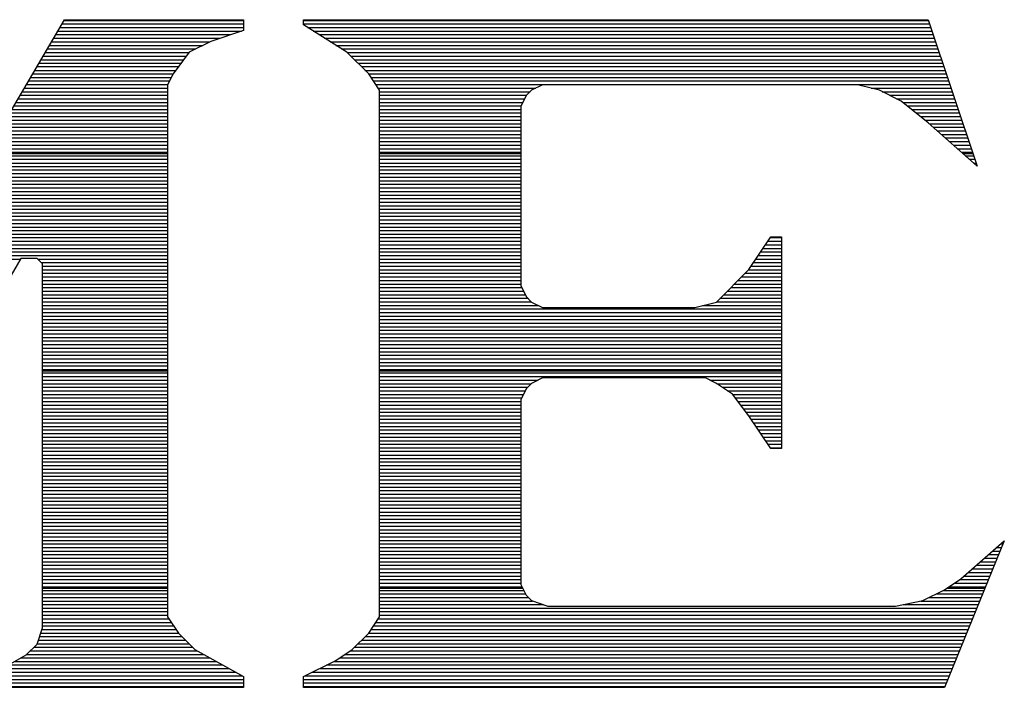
# Model space of a CAD drawing. Extents: x -197 to 9597, y -1478 to 7505.
# Tile 9 of 34: x 3015 to 3076, y -920 to -878. Entities that reach past the tile are written whole.
import ezdxf

# ---------------------------------------------------------------- set-up
doc = ezdxf.new("R2010")
doc.units = 0
doc.layers.add('DF_TITLE_BLOCK', color=2, linetype='CONTINUOUS')

msp = doc.modelspace()

# ---------------------------------------------------------------- linework, layer by layer
at = {"layer": 'DF_TITLE_BLOCK'}
for points in [[(3000.177, -907.61), (3017.397, -878.252)], [(3000.177, -907.61), (3017.397, -878.252)], [(3000.177, -907.61), (3017.397, -878.252)], [(3017.098, -878.74), (3028.527, -878.74)], [(3017.228, -878.519), (3028.527, -878.519)], [(3017.358, -878.299), (3028.527, -878.299)], [(3017.397, -878.252), (3028.527, -878.252)], [(3017.397, -878.252), (3028.527, -878.252)], [(3017.397, -878.252), (3028.527, -878.252)], [(3028.527, -878.252), (3028.527, -878.921)], [(3028.527, -878.252), (3028.527, -878.921)], [(3028.527, -878.252), (3028.527, -878.921)], [(3032.248, -878.578), (3032.248, -878.252)], [(3032.248, -878.252), (3071.047, -878.252)], [(3032.248, -878.252), (3071.047, -878.252)], [(3032.248, -878.578), (3032.248, -878.252)], [(3032.248, -878.252), (3071.047, -878.252)], [(3032.248, -878.578), (3032.248, -878.252)], [(3032.248, -878.299), (3071.067, -878.299)], [(3032.248, -878.519), (3071.149, -878.519)], [(3034.949, -880.271), (3032.248, -878.578)], [(3034.949, -880.271), (3032.248, -878.578)], [(3034.949, -880.271), (3032.248, -878.578)], [(3032.5, -878.74), (3071.216, -878.74)], [(3071.047, -878.252), (3074.098, -887.358)], [(3071.047, -878.252), (3074.098, -887.358)], [(3071.047, -878.252), (3074.098, -887.358)], [(3016.708, -879.401), (3027.067, -879.401)], [(3016.838, -879.181), (3027.74, -879.181)], [(3016.968, -878.968), (3028.397, -878.968)], [(3028.527, -878.921), (3026.5, -879.598)], [(3028.527, -878.921), (3026.5, -879.598)], [(3028.527, -878.921), (3026.5, -879.598)], [(3032.846, -878.968), (3071.287, -878.968)], [(3033.208, -879.181), (3071.37, -879.181)], [(3033.559, -879.401), (3071.437, -879.401)], [(3016.449, -879.85), (3026, -879.85)], [(3016.586, -879.63), (3026.437, -879.63)], [(3026.5, -879.598), (3025.149, -880.271)], [(3026.5, -879.598), (3025.149, -880.271)], [(3026.5, -879.598), (3025.149, -880.271)], [(3033.909, -879.63), (3071.519, -879.63)], [(3034.267, -879.85), (3071.586, -879.85)], [(3016.059, -880.512), (3024.968, -880.512)], [(3016.197, -880.291), (3025.137, -880.291)], [(3016.319, -880.071), (3025.559, -880.071)], [(3025.149, -880.271), (3024.149, -881.618)], [(3025.149, -880.271), (3024.149, -881.618)], [(3025.149, -880.271), (3024.149, -881.618)], [(3034.618, -880.071), (3071.669, -880.071)], [(3036.299, -881.618), (3034.949, -880.271)], [(3036.299, -881.618), (3034.949, -880.271)], [(3036.299, -881.618), (3034.949, -880.271)], [(3034.956, -880.291), (3071.74, -880.291)], [(3035.189, -880.512), (3071.807, -880.512)], [(3015.669, -881.169), (3024.476, -881.169)], [(3015.807, -880.96), (3024.637, -880.96)], [(3015.929, -880.74), (3024.807, -880.74)], [(3035.409, -880.74), (3071.889, -880.74)], [(3035.63, -880.96), (3071.956, -880.96)], [(3035.846, -881.169), (3072.027, -881.169)], [(3015.279, -881.838), (3024.027, -881.838)], [(3015.417, -881.618), (3024.149, -881.618)], [(3015.547, -881.401), (3024.307, -881.401)], [(3024.149, -881.618), (3023.799, -882.299)], [(3024.149, -881.618), (3023.799, -882.299)], [(3024.149, -881.618), (3023.799, -882.299)], [(3036.067, -881.401), (3072.098, -881.401)], [(3036.287, -881.618), (3072.177, -881.618)], [(3036.968, -882.63), (3036.299, -881.618)], [(3036.968, -882.63), (3036.299, -881.618)], [(3036.968, -882.63), (3036.299, -881.618)], [(3036.437, -881.838), (3072.248, -881.838)], [(3015.027, -882.279), (3023.807, -882.279)], [(3015.157, -882.059), (3023.917, -882.059)], [(3023.799, -882.299), (3023.799, -915.37)], [(3023.799, -882.299), (3023.799, -915.37)], [(3023.799, -882.299), (3023.799, -915.37)], [(3036.586, -882.059), (3072.326, -882.059)], [(3036.728, -882.279), (3072.397, -882.279)], [(3047.098, -882.299), (3046.417, -882.63)], [(3047.098, -882.299), (3046.417, -882.63)], [(3047.098, -882.299), (3046.417, -882.63)], [(3066.669, -882.299), (3047.098, -882.299)], [(3066.669, -882.299), (3047.098, -882.299)], [(3066.669, -882.299), (3047.098, -882.299)], [(3068.019, -882.63), (3066.669, -882.299)], [(3068.019, -882.63), (3066.669, -882.299)], [(3068.019, -882.63), (3066.669, -882.299)], [(3014.637, -882.949), (3023.799, -882.949)], [(3014.767, -882.728), (3023.799, -882.728)], [(3014.889, -882.512), (3023.799, -882.512)], [(3036.878, -882.512), (3046.677, -882.512)], [(3036.968, -915.37), (3036.968, -882.63)], [(3036.968, -915.37), (3036.968, -882.63)], [(3036.968, -915.37), (3036.968, -882.63)], [(3036.968, -882.728), (3046.319, -882.728)], [(3036.968, -882.949), (3046.106, -882.949)], [(3046.078, -882.968), (3045.748, -883.649)], [(3046.078, -882.968), (3045.748, -883.649)], [(3046.078, -882.968), (3045.748, -883.649)], [(3046.417, -882.63), (3046.078, -882.968)], [(3046.417, -882.63), (3046.078, -882.968)], [(3046.417, -882.63), (3046.078, -882.968)], [(3067.508, -882.512), (3072.476, -882.512)], [(3069.37, -883.311), (3068.019, -882.63)], [(3069.37, -883.311), (3068.019, -882.63)], [(3069.37, -883.311), (3068.019, -882.63)], [(3068.197, -882.728), (3072.547, -882.728)], [(3068.649, -882.949), (3072.63, -882.949)], [(3014.248, -883.61), (3023.799, -883.61)], [(3014.378, -883.39), (3023.799, -883.39)], [(3014.5, -883.169), (3023.799, -883.169)], [(3036.968, -883.169), (3045.976, -883.169)], [(3036.968, -883.39), (3045.87, -883.39)], [(3036.968, -883.61), (3045.76, -883.61)], [(3045.748, -883.649), (3045.748, -894.779)], [(3045.748, -883.649), (3045.748, -894.779)], [(3045.748, -883.649), (3045.748, -894.779)], [(3069.086, -883.169), (3072.697, -883.169)], [(3071.047, -884.661), (3069.37, -883.311)], [(3071.047, -884.661), (3069.37, -883.311)], [(3071.047, -884.661), (3069.37, -883.311)], [(3069.468, -883.39), (3072.767, -883.39)], [(3069.748, -883.61), (3072.838, -883.61)], [(3013.858, -884.279), (3023.799, -884.279)], [(3013.988, -884.051), (3023.799, -884.051)], [(3014.118, -883.83), (3023.799, -883.83)], [(3036.968, -883.83), (3045.748, -883.83)], [(3036.968, -884.051), (3045.748, -884.051)], [(3036.968, -884.279), (3045.748, -884.279)], [(3070.027, -883.83), (3072.917, -883.83)], [(3070.299, -884.051), (3072.988, -884.051)], [(3070.578, -884.279), (3073.059, -884.279)], [(3013.468, -884.941), (3023.799, -884.941)], [(3013.598, -884.72), (3023.799, -884.72)], [(3013.728, -884.5), (3023.799, -884.5)], [(3036.968, -884.5), (3045.748, -884.5)], [(3036.968, -884.72), (3045.748, -884.72)], [(3036.968, -884.941), (3045.748, -884.941)], [(3070.858, -884.5), (3073.137, -884.5)], [(3074.098, -887.358), (3071.047, -884.661)], [(3074.098, -887.358), (3071.047, -884.661)], [(3074.098, -887.358), (3071.047, -884.661)], [(3071.13, -884.72), (3073.208, -884.72)], [(3071.37, -884.941), (3073.287, -884.941)], [(3013.208, -885.382), (3023.799, -885.382)], [(3013.338, -885.161), (3023.799, -885.161)], [(3036.968, -885.161), (3045.748, -885.161)], [(3036.968, -885.382), (3045.748, -885.382)], [(3071.618, -885.161), (3073.358, -885.161)], [(3071.87, -885.382), (3073.437, -885.382)], [(3012.819, -886.051), (3023.799, -886.051)], [(3012.949, -885.819), (3023.799, -885.819)], [(3013.078, -885.598), (3023.799, -885.598)], [(3036.968, -885.598), (3045.748, -885.598)], [(3036.968, -885.819), (3045.748, -885.819)], [(3036.968, -886.051), (3045.748, -886.051)], [(3072.118, -885.598), (3073.508, -885.598)], [(3072.37, -885.819), (3073.578, -885.819)], [(3072.618, -886.051), (3073.657, -886.051)], [(3012.429, -886.708), (3023.799, -886.708)], [(3012.508, -886.578), (3023.799, -886.578)], [(3012.559, -886.488), (3023.799, -886.488)], [(3012.689, -886.271), (3023.799, -886.271)], [(3036.968, -886.271), (3045.748, -886.271)], [(3036.968, -886.488), (3045.748, -886.488)], [(3036.968, -886.578), (3045.748, -886.578)], [(3036.968, -886.708), (3045.748, -886.708)], [(3072.87, -886.271), (3073.728, -886.271)], [(3073.118, -886.488), (3073.799, -886.488)], [(3073.216, -886.578), (3073.826, -886.578)], [(3073.358, -886.708), (3073.878, -886.708)], [(3012.039, -887.37), (3023.799, -887.37)], [(3012.169, -887.161), (3023.799, -887.161)], [(3012.299, -886.929), (3023.799, -886.929)], [(3036.968, -886.929), (3045.748, -886.929)], [(3036.968, -887.161), (3045.748, -887.161)], [(3036.968, -887.37), (3045.748, -887.37)], [(3073.618, -886.929), (3073.949, -886.929)], [(3073.858, -887.161), (3074.019, -887.161)], [(3011.779, -887.819), (3023.799, -887.819)], [(3011.909, -887.59), (3023.799, -887.59)], [(3036.968, -887.59), (3045.748, -887.59)], [(3036.968, -887.819), (3045.748, -887.819)], [(3011.389, -888.48), (3023.799, -888.48)], [(3011.519, -888.26), (3023.799, -888.26)], [(3011.649, -888.039), (3023.799, -888.039)], [(3036.968, -888.039), (3045.748, -888.039)], [(3036.968, -888.26), (3045.748, -888.26)], [(3036.968, -888.48), (3045.748, -888.48)], [(3011.008, -889.149), (3023.799, -889.149)], [(3011.13, -888.929), (3023.799, -888.929)], [(3011.26, -888.701), (3023.799, -888.701)], [(3036.968, -888.701), (3045.748, -888.701)], [(3036.968, -888.929), (3045.748, -888.929)], [(3036.968, -889.149), (3045.748, -889.149)], [(3010.618, -889.811), (3023.799, -889.811)], [(3010.74, -889.59), (3023.799, -889.59)], [(3010.87, -889.358), (3023.799, -889.358)], [(3036.968, -889.358), (3045.748, -889.358)], [(3036.968, -889.59), (3045.748, -889.59)], [(3036.968, -889.811), (3045.748, -889.811)], [(3010.346, -890.252), (3023.799, -890.252)], [(3010.476, -890.031), (3023.799, -890.031)], [(3036.968, -890.031), (3045.748, -890.031)], [(3036.968, -890.252), (3045.748, -890.252)], [(3009.968, -890.921), (3023.799, -890.921)], [(3010.086, -890.701), (3023.799, -890.701)], [(3010.228, -890.468), (3023.799, -890.468)], [(3036.968, -890.468), (3045.748, -890.468)], [(3036.968, -890.701), (3045.748, -890.701)], [(3036.968, -890.921), (3045.748, -890.921)], [(3009.578, -891.578), (3023.799, -891.578)], [(3009.697, -891.358), (3023.799, -891.358)], [(3009.838, -891.141), (3023.799, -891.141)], [(3036.968, -891.141), (3045.748, -891.141)], [(3036.968, -891.358), (3045.748, -891.358)], [(3036.968, -891.578), (3045.748, -891.578)], [(3009.189, -892.24), (3023.799, -892.24)], [(3009.307, -892.019), (3023.799, -892.019)], [(3009.449, -891.799), (3023.799, -891.799)], [(3036.968, -891.799), (3045.748, -891.799)], [(3036.968, -892.019), (3045.748, -892.019)], [(3036.968, -892.24), (3045.748, -892.24)], [(3059.917, -893.771), (3061.267, -891.748)], [(3059.917, -893.771), (3061.267, -891.748)], [(3059.917, -893.771), (3061.267, -891.748)], [(3060.937, -892.24), (3061.949, -892.24)], [(3061.078, -892.019), (3061.949, -892.019)], [(3061.228, -891.799), (3061.949, -891.799)], [(3061.267, -891.748), (3061.949, -891.748)], [(3061.267, -891.748), (3061.949, -891.748)], [(3061.267, -891.748), (3061.949, -891.748)], [(3061.949, -891.748), (3061.949, -904.909)], [(3061.949, -891.748), (3061.949, -904.909)], [(3061.949, -891.748), (3061.949, -904.909)], [(3008.929, -892.689), (3023.799, -892.689)], [(3009.059, -892.468), (3023.799, -892.468)], [(3036.968, -892.468), (3045.748, -892.468)], [(3036.968, -892.689), (3045.748, -892.689)], [(3060.637, -892.689), (3061.949, -892.689)], [(3060.787, -892.468), (3061.949, -892.468)], [(3014.697, -893.098), (2998.826, -920.429)], [(3014.697, -893.098), (2998.826, -920.429)], [(3014.697, -893.098), (2998.826, -920.429)], [(3008.669, -893.13), (3014.669, -893.13)], [(3008.799, -892.909), (3023.799, -892.909)], [(3015.697, -893.098), (3014.697, -893.098)], [(3015.697, -893.098), (3014.697, -893.098)], [(3015.697, -893.098), (3014.697, -893.098)], [(3016.047, -893.429), (3015.697, -893.098)], [(3016.047, -893.429), (3015.697, -893.098)], [(3016.047, -893.429), (3015.697, -893.098)], [(3015.74, -893.13), (3023.799, -893.13)], [(3015.956, -893.35), (3023.799, -893.35)], [(3016.047, -916.051), (3016.047, -893.429)], [(3016.047, -916.051), (3016.047, -893.429)], [(3016.047, -916.051), (3016.047, -893.429)], [(3036.968, -892.909), (3045.748, -892.909)], [(3036.968, -893.13), (3045.748, -893.13)], [(3036.968, -893.35), (3045.748, -893.35)], [(3060.197, -893.35), (3061.949, -893.35)], [(3060.338, -893.13), (3061.949, -893.13)], [(3060.488, -892.909), (3061.949, -892.909)], [(3016.047, -893.571), (3023.799, -893.571)], [(3016.047, -893.791), (3023.799, -893.791)], [(3016.047, -894.012), (3023.799, -894.012)], [(3036.968, -893.571), (3045.748, -893.571)], [(3036.968, -893.791), (3045.748, -893.791)], [(3036.968, -894.012), (3045.748, -894.012)], [(3057.897, -895.799), (3059.917, -893.771)], [(3057.897, -895.799), (3059.917, -893.771)], [(3057.897, -895.799), (3059.917, -893.771)], [(3059.669, -894.012), (3061.949, -894.012)], [(3059.889, -893.791), (3061.949, -893.791)], [(3060.047, -893.571), (3061.949, -893.571)], [(3016.047, -894.24), (3023.799, -894.24)], [(3016.047, -894.46), (3023.799, -894.46)], [(3016.047, -894.681), (3023.799, -894.681)], [(3036.968, -894.24), (3045.748, -894.24)], [(3036.968, -894.46), (3045.748, -894.46)], [(3036.968, -894.681), (3045.748, -894.681)], [(3059.008, -894.681), (3061.949, -894.681)], [(3059.228, -894.46), (3061.949, -894.46)], [(3059.449, -894.24), (3061.949, -894.24)], [(3016.047, -894.901), (3023.799, -894.901)], [(3016.047, -895.118), (3023.799, -895.118)], [(3036.968, -894.901), (3045.799, -894.901)], [(3036.968, -895.118), (3045.909, -895.118)], [(3045.748, -894.779), (3046.078, -895.46)], [(3045.748, -894.779), (3046.078, -895.46)], [(3045.748, -894.779), (3046.078, -895.46)], [(3058.567, -895.118), (3061.949, -895.118)], [(3058.787, -894.901), (3061.949, -894.901)], [(3016.047, -895.35), (3023.799, -895.35)], [(3016.047, -895.559), (3023.799, -895.559)], [(3016.047, -895.779), (3023.799, -895.779)], [(3036.968, -895.35), (3046.019, -895.35)], [(3036.968, -895.559), (3046.189, -895.559)], [(3036.968, -895.779), (3046.409, -895.779)], [(3046.078, -895.46), (3046.417, -895.799)], [(3046.078, -895.46), (3046.417, -895.799)], [(3046.078, -895.46), (3046.417, -895.799)], [(3046.417, -895.799), (3047.098, -896.13)], [(3046.417, -895.799), (3047.098, -896.13)], [(3046.417, -895.799), (3047.098, -896.13)], [(3056.547, -896.13), (3057.897, -895.799)], [(3056.547, -896.13), (3057.897, -895.799)], [(3056.547, -896.13), (3057.897, -895.799)], [(3057.897, -895.779), (3061.949, -895.779)], [(3058.118, -895.559), (3061.949, -895.559)], [(3058.346, -895.35), (3061.949, -895.35)], [(3016.047, -896.012), (3023.799, -896.012)], [(3016.047, -896.228), (3023.799, -896.228)], [(3016.047, -896.449), (3023.799, -896.449)], [(3036.968, -896.012), (3046.838, -896.012)], [(3036.968, -896.228), (3061.949, -896.228)], [(3036.968, -896.449), (3061.949, -896.449)], [(3047.098, -896.13), (3056.547, -896.13)], [(3047.098, -896.13), (3056.547, -896.13)], [(3047.098, -896.13), (3056.547, -896.13)], [(3057.039, -896.012), (3061.949, -896.012)], [(3016.047, -896.669), (3023.799, -896.669)], [(3016.047, -896.89), (3023.799, -896.89)], [(3016.047, -897.118), (3023.799, -897.118)], [(3036.968, -896.669), (3061.949, -896.669)], [(3036.968, -896.89), (3061.949, -896.89)], [(3036.968, -897.118), (3061.949, -897.118)], [(3016.047, -897.338), (3023.799, -897.338)], [(3016.047, -897.551), (3023.799, -897.551)], [(3016.047, -897.779), (3023.799, -897.779)], [(3036.968, -897.338), (3061.949, -897.338)], [(3036.968, -897.551), (3061.949, -897.551)], [(3036.968, -897.779), (3061.949, -897.779)], [(3016.047, -898), (3023.799, -898)], [(3016.047, -898.22), (3023.799, -898.22)], [(3036.968, -898), (3061.949, -898)], [(3036.968, -898.22), (3061.949, -898.22)], [(3016.047, -898.441), (3023.799, -898.441)], [(3016.047, -898.661), (3023.799, -898.661)], [(3016.047, -898.89), (3023.799, -898.89)], [(3036.968, -898.441), (3061.949, -898.441)], [(3036.968, -898.661), (3061.949, -898.661)], [(3036.968, -898.89), (3061.949, -898.89)], [(3016.047, -899.11), (3023.799, -899.11)], [(3016.047, -899.33), (3023.799, -899.33)], [(3016.047, -899.551), (3023.799, -899.551)], [(3036.968, -899.11), (3061.949, -899.11)], [(3036.968, -899.33), (3061.949, -899.33)], [(3036.968, -899.551), (3061.949, -899.551)], [(3016.047, -899.771), (3023.799, -899.771)], [(3016.047, -899.988), (3023.799, -899.988)], [(3016.047, -900.078), (3023.799, -900.078)], [(3016.047, -900.208), (3023.799, -900.208)], [(3036.968, -899.771), (3061.949, -899.771)], [(3036.968, -899.988), (3061.949, -899.988)], [(3036.968, -900.078), (3061.949, -900.078)], [(3036.968, -900.208), (3061.949, -900.208)], [(3016.047, -900.429), (3023.799, -900.429)], [(3016.047, -900.661), (3023.799, -900.661)], [(3036.968, -900.429), (3061.949, -900.429)], [(3036.968, -900.661), (3046.819, -900.661)], [(3047.098, -900.519), (3046.417, -900.858)], [(3047.098, -900.519), (3046.417, -900.858)], [(3047.098, -900.519), (3046.417, -900.858)], [(3057.216, -900.519), (3047.098, -900.519)], [(3057.216, -900.519), (3047.098, -900.519)], [(3057.216, -900.519), (3047.098, -900.519)], [(3057.897, -900.858), (3057.216, -900.519)], [(3057.897, -900.858), (3057.216, -900.519)], [(3057.897, -900.858), (3057.216, -900.519)], [(3057.488, -900.661), (3061.949, -900.661)], [(3016.047, -900.882), (3023.799, -900.882)], [(3016.047, -901.098), (3023.799, -901.098)], [(3016.047, -901.319), (3023.799, -901.319)], [(3036.968, -900.882), (3046.397, -900.882)], [(3036.968, -901.098), (3046.177, -901.098)], [(3036.968, -901.319), (3046.019, -901.319)], [(3046.078, -901.201), (3045.748, -901.87)], [(3046.078, -901.201), (3045.748, -901.87)], [(3046.078, -901.201), (3045.748, -901.87)], [(3046.417, -900.858), (3046.078, -901.201)], [(3046.417, -900.858), (3046.078, -901.201)], [(3046.417, -900.858), (3046.078, -901.201)], [(3058.897, -901.531), (3057.897, -900.858)], [(3058.897, -901.531), (3057.897, -900.858)], [(3058.897, -901.531), (3057.897, -900.858)], [(3057.929, -900.882), (3061.949, -900.882)], [(3058.26, -901.098), (3061.949, -901.098)], [(3058.586, -901.319), (3061.949, -901.319)], [(3016.047, -901.539), (3023.799, -901.539)], [(3016.047, -901.76), (3023.799, -901.76)], [(3016.047, -901.98), (3023.799, -901.98)], [(3036.968, -901.539), (3045.909, -901.539)], [(3036.968, -901.76), (3045.799, -901.76)], [(3036.968, -901.98), (3045.748, -901.98)], [(3045.748, -901.87), (3045.748, -913.35)], [(3045.748, -901.87), (3045.748, -913.35)], [(3045.748, -901.87), (3045.748, -913.35)], [(3059.917, -902.882), (3058.897, -901.531)], [(3059.917, -902.882), (3058.897, -901.531)], [(3059.917, -902.882), (3058.897, -901.531)], [(3058.909, -901.539), (3061.949, -901.539)], [(3059.078, -901.76), (3061.949, -901.76)], [(3059.248, -901.98), (3061.949, -901.98)], [(3016.047, -902.201), (3023.799, -902.201)], [(3016.047, -902.429), (3023.799, -902.429)], [(3016.047, -902.649), (3023.799, -902.649)], [(3036.968, -902.201), (3045.748, -902.201)], [(3036.968, -902.429), (3045.748, -902.429)], [(3036.968, -902.649), (3045.748, -902.649)], [(3059.409, -902.201), (3061.949, -902.201)], [(3059.578, -902.429), (3061.949, -902.429)], [(3059.74, -902.649), (3061.949, -902.649)], [(3016.047, -902.87), (3023.799, -902.87)], [(3016.047, -903.09), (3023.799, -903.09)], [(3036.968, -902.87), (3045.748, -902.87)], [(3036.968, -903.09), (3045.748, -903.09)], [(3059.909, -902.87), (3061.949, -902.87)], [(3061.267, -904.909), (3059.917, -902.882)], [(3061.267, -904.909), (3059.917, -902.882)], [(3061.267, -904.909), (3059.917, -902.882)], [(3060.059, -903.09), (3061.949, -903.09)], [(3016.047, -903.311), (3023.799, -903.311)], [(3016.047, -903.539), (3023.799, -903.539)], [(3016.047, -903.748), (3023.799, -903.748)], [(3036.968, -903.311), (3045.748, -903.311)], [(3036.968, -903.539), (3045.748, -903.539)], [(3036.968, -903.748), (3045.748, -903.748)], [(3060.208, -903.311), (3061.949, -903.311)], [(3060.346, -903.539), (3061.949, -903.539)], [(3060.5, -903.748), (3061.949, -903.748)], [(3016.047, -903.968), (3023.799, -903.968)], [(3016.047, -904.201), (3023.799, -904.201)], [(3016.047, -904.421), (3023.799, -904.421)], [(3036.968, -903.968), (3045.748, -903.968)], [(3036.968, -904.201), (3045.748, -904.201)], [(3036.968, -904.421), (3045.748, -904.421)], [(3060.649, -903.968), (3061.949, -903.968)], [(3060.787, -904.201), (3061.949, -904.201)], [(3060.937, -904.421), (3061.949, -904.421)], [(3016.047, -904.641), (3023.799, -904.641)], [(3016.047, -904.858), (3023.799, -904.858)], [(3016.047, -905.078), (3023.799, -905.078)], [(3036.968, -904.641), (3045.748, -904.641)], [(3036.968, -904.858), (3045.748, -904.858)], [(3036.968, -905.078), (3045.748, -905.078)], [(3061.086, -904.641), (3061.949, -904.641)], [(3061.236, -904.858), (3061.949, -904.858)], [(3061.949, -904.909), (3061.267, -904.909)], [(3061.949, -904.909), (3061.267, -904.909)], [(3061.949, -904.909), (3061.267, -904.909)], [(3016.047, -905.311), (3023.799, -905.311)], [(3016.047, -905.531), (3023.799, -905.531)], [(3016.047, -905.74), (3023.799, -905.74)], [(3036.968, -905.311), (3045.748, -905.311)], [(3036.968, -905.531), (3045.748, -905.531)], [(3036.968, -905.74), (3045.748, -905.74)], [(3016.047, -905.968), (3023.799, -905.968)], [(3016.047, -906.189), (3023.799, -906.189)], [(3036.968, -905.968), (3045.748, -905.968)], [(3036.968, -906.189), (3045.748, -906.189)], [(3016.047, -906.409), (3023.799, -906.409)], [(3016.047, -906.63), (3023.799, -906.63)], [(3016.047, -906.85), (3023.799, -906.85)], [(3036.968, -906.409), (3045.748, -906.409)], [(3036.968, -906.63), (3045.748, -906.63)], [(3036.968, -906.85), (3045.748, -906.85)], [(3016.047, -907.078), (3023.799, -907.078)], [(3016.047, -907.299), (3023.799, -907.299)], [(3016.047, -907.519), (3023.799, -907.519)], [(3036.968, -907.078), (3045.748, -907.078)], [(3036.968, -907.299), (3045.748, -907.299)], [(3036.968, -907.519), (3045.748, -907.519)], [(3016.047, -907.74), (3023.799, -907.74)], [(3016.047, -907.96), (3023.799, -907.96)], [(3016.047, -908.181), (3023.799, -908.181)], [(3036.968, -907.74), (3045.748, -907.74)], [(3036.968, -907.96), (3045.748, -907.96)], [(3036.968, -908.181), (3045.748, -908.181)], [(3016.047, -908.401), (3023.799, -908.401)], [(3016.047, -908.618), (3023.799, -908.618)], [(3036.968, -908.401), (3045.748, -908.401)], [(3036.968, -908.618), (3045.748, -908.618)], [(3016.047, -908.85), (3023.799, -908.85)], [(3016.047, -909.071), (3023.799, -909.071)], [(3016.047, -909.291), (3023.799, -909.291)], [(3036.968, -908.85), (3045.748, -908.85)], [(3036.968, -909.071), (3045.748, -909.071)], [(3036.968, -909.291), (3045.748, -909.291)], [(3016.047, -909.512), (3023.799, -909.512)], [(3016.047, -909.728), (3023.799, -909.728)], [(3016.047, -909.949), (3023.799, -909.949)], [(3036.968, -909.512), (3045.748, -909.512)], [(3036.968, -909.728), (3045.748, -909.728)], [(3036.968, -909.949), (3045.748, -909.949)], [(3016.047, -910.169), (3023.799, -910.169)], [(3016.047, -910.39), (3023.799, -910.39)], [(3016.047, -910.618), (3023.799, -910.618)], [(3036.968, -910.169), (3045.748, -910.169)], [(3036.968, -910.39), (3045.748, -910.39)], [(3036.968, -910.618), (3045.748, -910.618)], [(3016.047, -910.838), (3023.799, -910.838)], [(3016.047, -911.059), (3023.799, -911.059)], [(3036.968, -910.838), (3045.748, -910.838)], [(3036.968, -911.059), (3045.748, -911.059)], [(3075.779, -910.649), (3072.067, -919.76)], [(3075.779, -910.649), (3072.067, -919.76)], [(3075.779, -910.649), (3072.067, -919.76)], [(3073.078, -913.012), (3075.779, -910.649)], [(3073.078, -913.012), (3075.779, -910.649)], [(3073.078, -913.012), (3075.779, -910.649)], [(3075.307, -911.059), (3075.606, -911.059)], [(3075.559, -910.838), (3075.697, -910.838)], [(3016.047, -911.279), (3023.799, -911.279)], [(3016.047, -911.5), (3023.799, -911.5)], [(3016.047, -911.728), (3023.799, -911.728)], [(3036.968, -911.279), (3045.748, -911.279)], [(3036.968, -911.5), (3045.748, -911.5)], [(3036.968, -911.728), (3045.748, -911.728)], [(3074.547, -911.728), (3075.338, -911.728)], [(3074.799, -911.5), (3075.429, -911.5)], [(3075.059, -911.279), (3075.519, -911.279)], [(3016.047, -911.941), (3023.799, -911.941)], [(3016.047, -912.161), (3023.799, -912.161)], [(3016.047, -912.39), (3023.799, -912.39)], [(3036.968, -911.941), (3045.748, -911.941)], [(3036.968, -912.161), (3045.748, -912.161)], [(3036.968, -912.39), (3045.748, -912.39)], [(3073.787, -912.39), (3075.067, -912.39)], [(3074.039, -912.161), (3075.157, -912.161)], [(3074.287, -911.941), (3075.248, -911.941)], [(3016.047, -912.61), (3023.799, -912.61)], [(3016.047, -912.83), (3023.799, -912.83)], [(3016.047, -913.051), (3023.799, -913.051)], [(3036.968, -912.61), (3045.748, -912.61)], [(3036.968, -912.83), (3045.748, -912.83)], [(3036.968, -913.051), (3045.748, -913.051)], [(3072.067, -913.681), (3073.078, -913.012)], [(3072.067, -913.681), (3073.078, -913.012)], [(3072.067, -913.681), (3073.078, -913.012)], [(3073.019, -913.051), (3074.799, -913.051)], [(3073.287, -912.83), (3074.889, -912.83)], [(3073.539, -912.61), (3074.976, -912.61)], [(3016.047, -913.271), (3023.799, -913.271)], [(3016.047, -913.5), (3023.799, -913.5)], [(3016.047, -913.578), (3023.799, -913.578)], [(3036.968, -913.271), (3045.748, -913.271)], [(3036.968, -913.5), (3045.819, -913.5)], [(3036.968, -913.578), (3045.858, -913.578)], [(3045.748, -913.35), (3046.078, -914.019)], [(3045.748, -913.35), (3046.078, -914.019)], [(3045.748, -913.35), (3046.078, -914.019)], [(3070.716, -914.358), (3072.067, -913.681)], [(3070.716, -914.358), (3072.067, -913.681)], [(3070.716, -914.358), (3072.067, -913.681)], [(3072.216, -913.578), (3074.578, -913.578)], [(3072.346, -913.5), (3074.618, -913.5)], [(3072.677, -913.271), (3074.708, -913.271)], [(3016.047, -913.72), (3023.799, -913.72)], [(3016.047, -913.941), (3023.799, -913.941)], [(3016.047, -914.161), (3023.799, -914.161)], [(3036.968, -913.72), (3045.929, -913.72)], [(3036.968, -913.941), (3046.039, -913.941)], [(3036.968, -914.161), (3046.216, -914.161)], [(3046.078, -914.019), (3046.417, -914.358)], [(3046.078, -914.019), (3046.417, -914.358)], [(3046.078, -914.019), (3046.417, -914.358)], [(3071.106, -914.161), (3074.346, -914.161)], [(3071.559, -913.941), (3074.437, -913.941)], [(3072, -913.72), (3074.527, -913.72)], [(3016.047, -914.382), (3023.799, -914.382)], [(3016.047, -914.598), (3023.799, -914.598)], [(3016.047, -914.819), (3023.799, -914.819)], [(3036.968, -914.382), (3046.476, -914.382)], [(3036.968, -914.598), (3047.149, -914.598)], [(3036.968, -914.819), (3074.078, -914.819)], [(3046.417, -914.358), (3047.429, -914.701)], [(3046.417, -914.358), (3047.429, -914.701)], [(3046.417, -914.358), (3047.429, -914.701)], [(3047.429, -914.701), (3069.027, -914.701)], [(3047.429, -914.701), (3069.027, -914.701)], [(3047.429, -914.701), (3069.027, -914.701)], [(3069.027, -914.701), (3070.716, -914.358)], [(3069.027, -914.701), (3070.716, -914.358)], [(3069.027, -914.701), (3070.716, -914.358)], [(3069.5, -914.598), (3074.169, -914.598)], [(3070.598, -914.382), (3074.26, -914.382)], [(3016.047, -915.039), (3023.799, -915.039)], [(3016.047, -915.271), (3023.799, -915.271)], [(3016.047, -915.488), (3023.878, -915.488)], [(3023.799, -915.37), (3024.476, -916.382)], [(3023.799, -915.37), (3024.476, -916.382)], [(3023.799, -915.37), (3024.476, -916.382)], [(3036.299, -916.382), (3036.968, -915.37)], [(3036.299, -916.382), (3036.968, -915.37)], [(3036.299, -916.382), (3036.968, -915.37)], [(3036.889, -915.488), (3073.807, -915.488)], [(3036.968, -915.039), (3073.988, -915.039)], [(3036.968, -915.271), (3073.897, -915.271)], [(3015.697, -917.059), (3016.047, -916.051)], [(3015.697, -917.059), (3016.047, -916.051)], [(3015.697, -917.059), (3016.047, -916.051)], [(3016.047, -915.708), (3024.027, -915.708)], [(3016.047, -915.929), (3024.177, -915.929)], [(3036.598, -915.929), (3073.63, -915.929)], [(3036.74, -915.708), (3073.716, -915.708)], [(3015.858, -916.59), (3024.689, -916.59)], [(3015.929, -916.37), (3024.476, -916.37)], [(3016.008, -916.149), (3024.326, -916.149)], [(3024.476, -916.382), (3025.5, -917.401)], [(3024.476, -916.382), (3025.5, -917.401)], [(3024.476, -916.382), (3025.5, -917.401)], [(3035.279, -917.401), (3036.299, -916.382)], [(3035.279, -917.401), (3036.299, -916.382)], [(3035.279, -917.401), (3036.299, -916.382)], [(3036.078, -916.59), (3073.358, -916.59)], [(3036.299, -916.37), (3073.449, -916.37)], [(3036.449, -916.149), (3073.539, -916.149)], [(3015.027, -917.728), (3015.697, -917.059)], [(3015.027, -917.728), (3015.697, -917.059)], [(3015.027, -917.728), (3015.697, -917.059)], [(3015.508, -917.26), (3025.358, -917.26)], [(3015.708, -917.039), (3025.137, -917.039)], [(3015.787, -916.811), (3024.909, -916.811)], [(3035.417, -917.26), (3073.086, -917.26)], [(3035.637, -917.039), (3073.177, -917.039)], [(3035.858, -916.811), (3073.267, -916.811)], [(3012.669, -919.078), (3015.027, -917.728)], [(3012.669, -919.078), (3015.027, -917.728)], [(3012.669, -919.078), (3015.027, -917.728)], [(3014.697, -917.921), (3026.437, -917.921)], [(3015.059, -917.701), (3026.039, -917.701)], [(3015.279, -917.48), (3025.649, -917.48)], [(3025.5, -917.401), (3028.527, -919.078)], [(3025.5, -917.401), (3028.527, -919.078)], [(3025.5, -917.401), (3028.527, -919.078)], [(3034.267, -918.071), (3035.279, -917.401)], [(3034.267, -918.071), (3035.279, -917.401)], [(3034.267, -918.071), (3035.279, -917.401)], [(3034.488, -917.921), (3072.819, -917.921)], [(3034.819, -917.701), (3072.909, -917.701)], [(3035.157, -917.48), (3073, -917.48)], [(3013.539, -918.578), (3027.637, -918.578)], [(3013.929, -918.358), (3027.236, -918.358)], [(3014.307, -918.141), (3026.838, -918.141)], [(3032.248, -919.078), (3034.267, -918.071)], [(3032.248, -919.078), (3034.267, -918.071)], [(3032.248, -919.078), (3034.267, -918.071)], [(3033.236, -918.578), (3072.547, -918.578)], [(3033.677, -918.358), (3072.637, -918.358)], [(3034.118, -918.141), (3072.728, -918.141)], [(3012.76, -919.031), (3028.437, -919.031)], [(3013.149, -918.811), (3028.027, -918.811)], [(3028.527, -919.078), (3028.527, -919.76)], [(3028.527, -919.078), (3028.527, -919.76)], [(3028.527, -919.078), (3028.527, -919.76)], [(3032.248, -919.76), (3032.248, -919.078)], [(3032.248, -919.76), (3032.248, -919.078)], [(3032.248, -919.76), (3032.248, -919.078)], [(3032.346, -919.031), (3072.37, -919.031)], [(3032.787, -918.811), (3072.456, -918.811)], [(3012.669, -919.252), (3028.527, -919.252)], [(3012.669, -919.468), (3028.527, -919.468)], [(3012.669, -919.689), (3028.527, -919.689)], [(3028.527, -919.76), (3012.669, -919.76)], [(3028.527, -919.76), (3012.669, -919.76)], [(3028.527, -919.76), (3012.669, -919.76)], [(3032.248, -919.252), (3072.279, -919.252)], [(3032.248, -919.468), (3072.189, -919.468)], [(3032.248, -919.689), (3072.086, -919.689)], [(3072.067, -919.76), (3032.248, -919.76)], [(3072.067, -919.76), (3032.248, -919.76)], [(3072.067, -919.76), (3032.248, -919.76)]]:
    msp.add_lwpolyline(points, dxfattribs=at)

doc.saveas('drawing.dxf')
